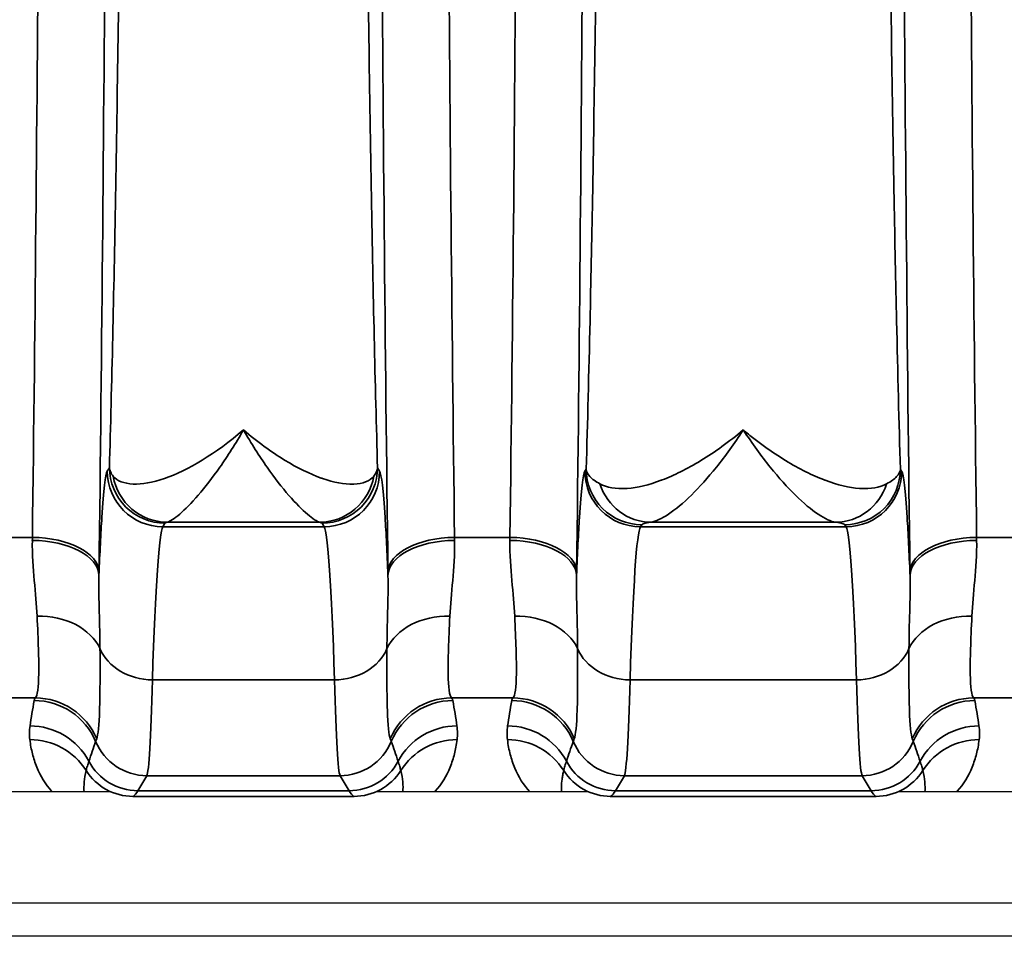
# Model space of a CAD drawing. Header units: millimetres. Extents: x 399 to 6233, y -1870 to 1602.
# Tile 253 of 256: x 3751 to 3760, y 463 to 471. Entities that reach past the tile are written whole.
import ezdxf

# ---------------------------------------------------------------- set-up
doc = ezdxf.new("R2010")
doc.units = ezdxf.units.MM
doc.layers.add('S40', color=7, linetype='Continuous')
doc.layers.add('可見 (ISO)', color=7, linetype='Continuous', lineweight=25)
doc.layers.add('窄部可見 (ISO)', color=7, linetype='Continuous', lineweight=35)

# ---------------------------------------------------------------- blocks, each defined once
blk = doc.blocks.new('S40-下視-02')
at = {"layer": '可見 (ISO)'}
for p, q in [((-5.5903, -14.75), (-5.5902, -14.75)), ((-3.9098, -14.75), (-3.9097, -14.75)), ((-1.2903, -14.75), (-1.2902, -14.75)), ((0.7902, -14.75), (0.7903, -14.75)), ((-5.9502, -15.2), (-7.6296, -15.2)), ((-1.6502, -15.2), (-3.5498, -15.2)), ((3.0498, -15.2), (1.1502, -15.2)), ((-52.25, -16.2), (52.25, -16.2)), ((56.5, -16.5), (-56.5, -16.5))]:
    blk.add_line(p, q, dxfattribs=at)
at = {"layer": '窄部可見 (ISO)'}
for p, q in [((-5.9758, -12.3139), (-5.9571, -12.2828)), ((-3.5429, -12.2828), (-3.5242, -12.3139)), ((-1.6758, -12.3139), (-1.6646, -12.2953)), ((1.1646, -12.2953), (1.1646, -12.2953)), ((1.1646, -12.2953), (1.1758, -12.3139)), ((-5.4572, -12.7825), (-5.4759, -12.8136)), ((-5.4759, -12.8136), (-4.0241, -12.8136)), ((-4.064, -12.7734), (-5.436, -12.7734)), ((-4.0241, -12.8136), (-4.0428, -12.7825)), ((-1.1648, -12.7951), (-1.1759, -12.8136)), ((-1.1759, -12.8136), (0.6759, -12.8136)), ((0.5819, -12.7734), (-1.0819, -12.7734)), ((0.6759, -12.8136), (0.6648, -12.7951)), ((-6.8521, -12.9094), (-6.6505, -12.9094)), ((-2.8495, -12.9094), (-2.3505, -12.9094)), ((1.8505, -12.9094), (2.3495, -12.9094)), ((-3.9302, -14.1924), (-5.5698, -14.1924)), ((0.7698, -14.1924), (-1.2698, -14.1924)), ((-6.6233, -14.3551), (-6.9124, -14.3551)), ((-2.3233, -14.3551), (-2.8767, -14.3551)), ((2.3767, -14.3551), (1.8233, -14.3551)), ((-5.6195, -15.0542), (-5.7007, -15.1896)), ((-3.8805, -15.0542), (-5.6195, -15.0542)), ((-3.7993, -15.1896), (-3.8805, -15.0542)), ((-1.3195, -15.0542), (-1.4007, -15.1896)), ((0.8195, -15.0542), (-1.3195, -15.0542)), ((0.9007, -15.1896), (0.8195, -15.0542)), ((-5.7443, -15.2408), (-5.7475, -15.2429)), ((-3.7557, -15.2408), (-5.7443, -15.2408)), ((-5.7007, -15.1896), (-3.7993, -15.1896)), ((-3.7525, -15.2429), (-3.7557, -15.2408)), ((-1.4443, -15.2408), (-1.4475, -15.2429)), ((0.9443, -15.2408), (-1.4443, -15.2408)), ((-1.4007, -15.1896), (0.9007, -15.1896)), ((0.9475, -15.2429), (0.9443, -15.2408))]:
    blk.add_line(p, q, dxfattribs=at)
for centre, major_axis, ratio, start_param, end_param in [((-2.3903, 0), (0, 25), 0.02145, 1.570796, 2.113408), ((-5.4759, -12.3139), (-0.4288, 0.2572), 0.999172, 0.54067, 2.110736), ((-4.0241, -12.3139), (0.4288, 0.2572), 0.999172, 4.17245, 5.742515), ((-1.1759, -12.3139), (0.4288, -0.2572), 0.999172, 3.682263, 5.252328), ((0.6759, -12.3139), (0.4288, 0.2572), 0.999172, 4.17245, 5.742515), ((-5.436, -12.2737), (0.117, -0.4861), 0.989056, 4.648351, 6.04438), ((-4.064, -12.2737), (-0.117, -0.4861), 0.989056, 0.238805, 1.634834), ((-1.0819, -12.2737), (0.066, -0.4956), 0.966733, 4.897948, 6.146318), ((0.5819, -12.2737), (-0.066, -0.4956), 0.966733, 0.136867, 1.385237), ((-5.4697, -20.8121), (0, 8.0033), 0.022251, 0.034889, 0.596848), ((-4.0303, -20.8121), (0, 8.0033), 0.022251, 5.686337, 6.248296), ((-1.1697, -20.8121), (0, 8.0033), 0.022251, 0.034889, 0.596848), ((0.6697, -20.8121), (0, 8.0033), 0.022251, 5.686337, 6.248296), ((-6.699, -11.7508), (-0.0075, -2.5085), 0.023353, 1.07871, 1.090792), ((-6.6509, -13.2513), (0.5999, -0.0078), 0.525274, 0.024614, 1.577589), ((-6.6505, -13.2192), (0.6, -0.0076), 0.516344, 0.024457, 1.577318), ((-2.8495, -13.2192), (-0.6, -0.0076), 0.516344, 4.705867, 6.258728), ((-2.8491, -13.2513), (-0.5999, -0.0078), 0.525274, 4.705596, 6.258572), ((-2.801, -11.7508), (-0.0075, 2.5085), 0.023353, 2.050802, 2.062884), ((-2.399, -11.7508), (-0.0075, -2.5085), 0.023353, 1.078712, 1.090793), ((-2.3509, -13.2513), (0.5999, -0.0078), 0.525274, 0.024614, 1.577589), ((-2.3505, -13.2192), (0.6, -0.0076), 0.516344, 0.024457, 1.577318), ((1.8505, -13.2192), (-0.6, -0.0076), 0.516344, 4.705867, 6.258728), ((1.8509, -13.2513), (-0.5999, -0.0078), 0.525274, 4.705596, 6.258572), ((1.899, -11.7508), (-0.0075, 2.5085), 0.023353, 2.050807, 2.062888), ((-6.0991, -11.8289), (-0.0075, -3.0102), 0.019461, 1.078669, 1.09077), ((-3.4009, -11.8289), (-0.0075, 3.0102), 0.019461, 2.050825, 2.062926), ((-1.7991, -11.8289), (-0.0075, -3.0102), 0.019461, 1.078669, 1.09077), ((1.2991, -11.829), (-0.0075, 3.0102), 0.01946, 2.05082, 2.062921), ((-6.608, -14.0689), (0.5996, 0.0231), 0.752166, 0.306707, 1.54183), ((-2.892, -14.0689), (-0.5996, 0.0231), 0.752166, 4.741355, 5.976479), ((-2.308, -14.0689), (0.5996, 0.0231), 0.752166, 0.306707, 1.54183), ((1.808, -14.0689), (-0.5996, 0.0231), 0.752166, 4.741355, 5.976479), ((-5.5698, -13.7789), (-0.4998, 0.0154), 0.826915, 0.361643, 1.596274), ((-3.9302, -13.7789), (0.4998, 0.0154), 0.826915, 4.686911, 5.921542), ((-1.2698, -13.7789), (-0.4998, 0.0154), 0.826915, 0.361643, 1.596274), ((0.7698, -13.7789), (0.4998, 0.0154), 0.826915, 4.686911, 5.921542), ((-5.6173, -10.9402), (-0.0054, -4.1169), 0.020515, 0.038068, 0.660085), ((-3.8827, -10.9402), (0.0054, -4.1169), 0.020515, 5.6231, 6.245118), ((-1.3173, -10.9402), (-0.0054, -4.1169), 0.020515, 0.038068, 0.660085), ((0.8173, -10.9402), (0.0054, -4.1169), 0.020515, 5.6231, 6.245118), ((5.0441, -14.3858), (-11.6791, 0), 0.058758, 6.23842, 6.27237), ((-6.6233, -14.954), (-0.4766, 0.3645), 0.997266, 4.194851, 5.363923), ((-2.8767, -14.954), (0.4766, 0.3645), 0.997266, 0.919263, 2.088334), ((-14.5438, -14.3858), (11.6789, 0), 0.058758, 0.010815, 0.044766), ((9.3441, -14.3858), (-11.6791, 0), 0.058758, 6.23842, 6.27237), ((-2.3233, -14.954), (0.4766, -0.3645), 0.997266, 1.053258, 2.22233), ((1.8233, -14.954), (-0.4766, -0.3645), 0.997266, 4.060855, 5.229927), ((-9.8438, -14.3858), (11.6789, 0), 0.058758, 0.010815, 0.044766), ((-5.8933, -13.8674), (0.5835, 1.8978), 0.300773, 1.934402, 2.061197), ((-6.6343, -14.9773), (-0.5898, 0.11), 0.998212, 3.721475, 4.896388), ((-2.8657, -14.9773), (0.5898, 0.11), 0.998212, 1.386797, 2.56171), ((-3.6067, -13.8674), (-0.5835, 1.8978), 0.300773, 4.221988, 4.348784), ((-1.5933, -13.8674), (0.5835, 1.8978), 0.300773, 1.934402, 2.061197), ((-2.3343, -14.9773), (0.5898, -0.11), 0.998212, 0.579882, 1.754795), ((1.8343, -14.9773), (-0.5898, -0.11), 0.998212, 4.52839, 5.703303), ((1.0933, -13.8674), (-0.5835, 1.8978), 0.300773, 4.221988, 4.348784), ((-6.6717, -15.2054), (-0.5942, 0.0832), 0.998238, 3.769539, 4.851199), ((-2.8283, -15.2054), (0.5942, 0.0832), 0.998238, 1.431986, 2.513646), ((-2.3717, -15.2054), (0.5942, -0.0832), 0.998238, 0.627947, 1.709607), ((1.8717, -15.2054), (-0.5942, -0.0832), 0.998238, 4.573579, 5.655239), ((-6.6737, -15.3286), (-0.5953, -0.0753), 0.998245, 3.58034, 4.5867), ((3121.7799, -17.9473), (-3128.2819, 0.8538), 0.045755, 6.266788, 6.268029), ((-3.0696, -6.9294), (-3.0142, -7.8269), 0.001618, 6.189135, 6.234176), ((-5.6195, -14.5545), (-0.4288, 0.2572), 0.999172, 0.935442, 2.110736), ((-3.8805, -14.5545), (0.4288, 0.2572), 0.999172, 4.17245, 5.347743), ((-6.4304, -6.9294), (3.0142, -7.8269), 0.001618, 0.049009, 0.09405), ((-3131.2799, -17.9473), (3128.2819, 0.8538), 0.045755, 0.015157, 0.016397), ((-2.8263, -15.3286), (0.5953, -0.0753), 0.998245, 1.696485, 2.702846), ((-2.3737, -15.3286), (0.5953, 0.0753), 0.998245, 0.438747, 1.445107), ((3126.0799, -17.9473), (-3128.2819, 0.8538), 0.045755, 6.266788, 6.268029), ((1.2304, -6.9294), (-3.0142, -7.8269), 0.001618, 6.189135, 6.234176), ((-1.3195, -14.5545), (0.4288, -0.2572), 0.999172, 4.077035, 5.252328), ((0.8195, -14.5545), (0.4288, 0.2572), 0.999172, 4.17245, 5.347743), ((-1.7304, -6.9294), (3.0142, -7.8269), 0.001618, 0.049009, 0.09405), ((-3126.5799, -17.9473), (3128.2819, 0.8538), 0.045755, 0.015157, 0.016397), ((1.8737, -15.3286), (-0.5953, 0.0753), 0.998245, 4.838078, 5.844438), ((-5.7007, -14.6899), (-0.4288, 0.2572), 0.999172, 1.028727, 2.110736), ((-3.7993, -14.6899), (0.4288, 0.2572), 0.999172, 4.17245, 5.254458), ((-1.4007, -14.6899), (0.4288, -0.2572), 0.999172, 4.17032, 5.252328), ((0.9007, -14.6899), (0.4288, 0.2572), 0.999172, 4.17245, 5.254458), ((-5.4693, -14.5575), (-0.6415, -0.8024), 0.399262, 5.585689, 5.888953), ((-5.7443, -14.7408), (-0.2773, 0.416), 0.999683, 1.546818, 2.553481), ((-3.7557, -14.7408), (0.2773, 0.416), 0.999683, 3.729704, 4.736367), ((-4.0307, -14.5575), (0.6415, -0.8024), 0.399262, 0.394232, 0.697496), ((-1.4443, -14.7408), (0.2773, -0.416), 0.999683, 4.688411, 5.695074), ((0.9443, -14.7408), (0.2773, 0.416), 0.999683, 3.729704, 4.736367), ((0.6693, -14.5575), (0.6415, -0.8024), 0.399262, 0.394232, 0.697496), ((-5.7734, 84.7929), (0, -100.0434), 0.020838, 0.01396, 0.034899), ((-3.7266, 84.7929), (0, -100.0434), 0.020838, 6.248286, 6.269226), ((-1.4734, 84.7929), (0, -100.0434), 0.020838, 0.01396, 0.034899), ((0.9734, 84.7929), (0, -100.0434), 0.020838, 6.248286, 6.269226)]:
    blk.add_ellipse(centre, major_axis=major_axis, ratio=ratio, start_param=start_param, end_param=end_param, dxfattribs=at)
for points, knots in [([(-6.0506, 13.2192), (-6.0256, 11.2365), (-6.0062, 9.091), (-5.9932, 6.8605), (-5.9802, 4.6301), (-5.9736, 2.3151), (-5.9736, 0), (-5.9736, -2.3151), (-5.9802, -4.6301), (-5.9932, -6.8605), (-6.0062, -9.091), (-6.0256, -11.2365), (-6.0506, -13.2192)], [2.598981, 2.598981, 2.598981, 2.598981, 2.870287, 2.870287, 2.870287, 3.141593, 3.141593, 3.141593, 3.412899, 3.412899, 3.412899, 3.684204, 3.684204, 3.684204, 3.684204]), ([(-1.7506, 13.2192), (-1.7256, 11.2365), (-1.7062, 9.091), (-1.6932, 6.8605), (-1.6802, 4.6301), (-1.6736, 2.3151), (-1.6736, 0), (-1.6736, -2.3151), (-1.6802, -4.6301), (-1.6932, -6.8605), (-1.7062, -9.091), (-1.7256, -11.2365), (-1.7506, -13.2192)], [2.598981, 2.598981, 2.598981, 2.598981, 2.870287, 2.870287, 2.870287, 3.141593, 3.141593, 3.141593, 3.412899, 3.412899, 3.412899, 3.684204, 3.684204, 3.684204, 3.684204]), ([(1.2506, -13.2192), (1.2256, -11.2365), (1.2062, -9.091), (1.1932, -6.8605), (1.1802, -4.6301), (1.1736, -2.3151), (1.1736, 0), (1.1736, 2.3151), (1.1802, 4.6301), (1.1932, 6.8605), (1.2062, 9.091), (1.2256, 11.2365), (1.2506, 13.2192)], [2.598981, 2.598981, 2.598981, 2.598981, 2.870287, 2.870287, 2.870287, 3.141593, 3.141593, 3.141593, 3.412899, 3.412899, 3.412899, 3.684204, 3.684204, 3.684204, 3.684204]), ([(-6.6505, -12.9094), (-6.6255, -10.9731), (-6.6061, -8.8779), (-6.5801, -4.5216), (-6.5735, -2.2609), (-6.5735, 2.2609), (-6.5801, 4.5216), (-6.6061, 8.8779), (-6.6255, 10.9731), (-6.6505, 12.9094)], [2.598981, 2.598981, 2.598981, 2.598981, 2.870287, 2.870287, 3.141593, 3.141593, 3.412899, 3.412899, 3.684204, 3.684204, 3.684204, 3.684204]), ([(-2.3505, -12.9094), (-2.3255, -10.9731), (-2.3061, -8.8779), (-2.2801, -4.5216), (-2.2735, -2.2609), (-2.2735, 2.2609), (-2.2801, 4.5216), (-2.3061, 8.8779), (-2.3255, 10.9731), (-2.3505, 12.9094)], [2.598981, 2.598981, 2.598981, 2.598981, 2.870287, 2.870287, 3.141593, 3.141593, 3.412899, 3.412899, 3.684204, 3.684204, 3.684204, 3.684204]), ([(1.8505, 12.9094), (1.8255, 10.9731), (1.8061, 8.8779), (1.7801, 4.5216), (1.7735, 2.2609), (1.7735, -2.2609), (1.7801, -4.5216), (1.8061, -8.8779), (1.8255, -10.9731), (1.8505, -12.9094)], [2.598981, 2.598981, 2.598981, 2.598981, 2.870287, 2.870287, 3.141593, 3.141593, 3.412899, 3.412899, 3.684204, 3.684204, 3.684204, 3.684204]), ([(-5.9571, -12.2828), (-5.9465, -11.9144), (-5.9363, -11.5149), (-5.927, -11.1051), (-5.9181, -10.7092), (-5.9095, -10.2839), (-5.9016, -9.8393), (-5.8935, -9.387), (-5.8859, -8.9122), (-5.879, -8.4149), (-5.872, -7.9176), (-5.8656, -7.3926), (-5.86, -6.8643), (-5.8572, -6.6024), (-5.8545, -6.3371), (-5.8521, -6.0685), (-5.8496, -5.7953), (-5.8472, -5.5185), (-5.8451, -5.2383), (-5.8408, -4.6826), (-5.8372, -4.1121), (-5.8342, -3.5302), (-5.8284, -2.3662), (-5.8255, -1.1889), (-5.8255, 0), (-5.8255, 1.1889), (-5.8284, 2.3656), (-5.8342, 3.5302), (-5.8386, 4.4062), (-5.8446, 5.2531), (-5.8521, 6.0685), (-5.8545, 6.337), (-5.8572, 6.6023), (-5.86, 6.8642), (-5.8656, 7.3927), (-5.872, 7.9176), (-5.879, 8.4149), (-5.8859, 8.9122), (-5.8935, 9.387), (-5.9016, 9.8393), (-5.9095, 10.2838), (-5.9181, 10.7092), (-5.927, 11.1052), (-5.9363, 11.5149), (-5.9465, 11.9144), (-5.9571, 12.2829)], [0.0294093, 0.0294093, 0.0294093, 0.0294093, 0.089244, 0.089244, 0.089244, 0.1470574, 0.1470574, 0.1470574, 0.2058814, 0.2058814, 0.2058814, 0.2647055, 0.2647055, 0.2647055, 0.2938656, 0.2938656, 0.2938656, 0.3235296, 0.3235296, 0.3235296, 0.3823536, 0.3823536, 0.3823536, 0.5, 0.5, 0.5, 0.6176498, 0.6176498, 0.6176498, 0.7061501, 0.7061501, 0.7061501, 0.735298, 0.735298, 0.735298, 0.794122, 0.794122, 0.794122, 0.8529461, 0.8529461, 0.8529461, 0.9107639, 0.9107639, 0.9107639, 0.9705942, 0.9705942, 0.9705942, 0.9705942]), ([(-3.5429, 12.2828), (-3.5535, 11.9144), (-3.5637, 11.5149), (-3.573, 11.1051), (-3.5819, 10.7092), (-3.5905, 10.2839), (-3.5984, 9.8393), (-3.6065, 9.387), (-3.6141, 8.9122), (-3.621, 8.4149), (-3.628, 7.9176), (-3.6344, 7.3926), (-3.64, 6.8643), (-3.6428, 6.6024), (-3.6455, 6.3371), (-3.6479, 6.0685), (-3.6504, 5.7953), (-3.6528, 5.5185), (-3.6549, 5.2383), (-3.6592, 4.6826), (-3.6628, 4.1121), (-3.6658, 3.5302), (-3.6716, 2.3662), (-3.6745, 1.1889), (-3.6745, 0), (-3.6745, -1.1889), (-3.6716, -2.3656), (-3.6658, -3.5302), (-3.6614, -4.4062), (-3.6554, -5.2531), (-3.6479, -6.0685), (-3.6455, -6.337), (-3.6428, -6.6023), (-3.64, -6.8642), (-3.6344, -7.3927), (-3.628, -7.9176), (-3.621, -8.4149), (-3.6141, -8.9122), (-3.6065, -9.387), (-3.5984, -9.8393), (-3.5905, -10.2838), (-3.5819, -10.7092), (-3.573, -11.1052), (-3.5637, -11.5149), (-3.5535, -11.9144), (-3.5429, -12.2829)], [0.0294093, 0.0294093, 0.0294093, 0.0294093, 0.089244, 0.089244, 0.089244, 0.1470574, 0.1470574, 0.1470574, 0.2058814, 0.2058814, 0.2058814, 0.2647055, 0.2647055, 0.2647055, 0.2938656, 0.2938656, 0.2938656, 0.3235296, 0.3235296, 0.3235296, 0.3823536, 0.3823536, 0.3823536, 0.5, 0.5, 0.5, 0.6176498, 0.6176498, 0.6176498, 0.7061501, 0.7061501, 0.7061501, 0.735298, 0.735298, 0.735298, 0.794122, 0.794122, 0.794122, 0.8529461, 0.8529461, 0.8529461, 0.9107639, 0.9107639, 0.9107639, 0.9705942, 0.9705942, 0.9705942, 0.9705942]), ([(-1.6646, -12.2953), (-1.6523, -11.8832), (-1.6405, -11.4265), (-1.6299, -10.9608), (-1.6222, -10.6163), (-1.6147, -10.2488), (-1.6076, -9.8647), (-1.5993, -9.4131), (-1.5915, -8.9382), (-1.5844, -8.4402), (-1.5773, -7.9421), (-1.5707, -7.4154), (-1.5649, -6.8868), (-1.5617, -6.5922), (-1.5587, -6.2932), (-1.5559, -5.9899), (-1.5487, -5.2045), (-1.5429, -4.3887), (-1.5386, -3.5457), (-1.5327, -2.3772), (-1.5297, -1.1946), (-1.5297, 0), (-1.5297, 1.1947), (-1.5327, 2.3765), (-1.5386, 3.5457), (-1.5429, 4.3891), (-1.5487, 5.2046), (-1.5559, 5.9899), (-1.5587, 6.2931), (-1.5617, 6.5921), (-1.5649, 6.8867), (-1.5707, 7.4155), (-1.5773, 7.9422), (-1.5844, 8.4402), (-1.5915, 8.9382), (-1.5993, 9.413), (-1.6076, 9.8646), (-1.6147, 10.2487), (-1.6221, 10.6163), (-1.6299, 10.9609), (-1.6405, 11.4265), (-1.6523, 11.8832), (-1.6646, 12.2953)], [0.0300641, 0.0300641, 0.0300641, 0.0300641, 0.0975901, 0.0975901, 0.0975901, 0.1475485, 0.1475485, 0.1475485, 0.2062907, 0.2062907, 0.2062907, 0.265033, 0.265033, 0.265033, 0.2977638, 0.2977638, 0.2977638, 0.3825174, 0.3825174, 0.3825174, 0.5, 0.5, 0.5, 0.6174862, 0.6174862, 0.6174862, 0.7022467, 0.7022467, 0.7022467, 0.7349706, 0.7349706, 0.7349706, 0.7937128, 0.7937128, 0.7937128, 0.852455, 0.852455, 0.852455, 0.9024183, 0.9024183, 0.9024183, 0.9699394, 0.9699394, 0.9699394, 0.9699394]), ([(1.1646, 12.2953), (1.1523, 11.8832), (1.1405, 11.4265), (1.1299, 10.9608), (1.1222, 10.6163), (1.1147, 10.2488), (1.1076, 9.8647), (1.0993, 9.4131), (1.0915, 8.9382), (1.0844, 8.4402), (1.0773, 7.9421), (1.0707, 7.4154), (1.0649, 6.8868), (1.0617, 6.5922), (1.0587, 6.2932), (1.0559, 5.9899), (1.0487, 5.2045), (1.0429, 4.3887), (1.0386, 3.5457), (1.0327, 2.3772), (1.0297, 1.1946), (1.0297, 0), (1.0297, -1.1947), (1.0327, -2.3765), (1.0386, -3.5457), (1.0429, -4.3891), (1.0487, -5.2046), (1.0559, -5.9899), (1.0587, -6.2931), (1.0617, -6.5921), (1.0649, -6.8867), (1.0707, -7.4155), (1.0773, -7.9422), (1.0844, -8.4402), (1.0915, -8.9382), (1.0993, -9.413), (1.1076, -9.8646), (1.1147, -10.2487), (1.1221, -10.6163), (1.1299, -10.9609), (1.1405, -11.4265), (1.1523, -11.8832), (1.1646, -12.2953)], [0.0300641, 0.0300641, 0.0300641, 0.0300641, 0.0975901, 0.0975901, 0.0975901, 0.1475485, 0.1475485, 0.1475485, 0.2062907, 0.2062907, 0.2062907, 0.265033, 0.265033, 0.265033, 0.2977638, 0.2977638, 0.2977638, 0.3825174, 0.3825174, 0.3825174, 0.5, 0.5, 0.5, 0.6174862, 0.6174862, 0.6174862, 0.7022467, 0.7022467, 0.7022467, 0.7349706, 0.7349706, 0.7349706, 0.7937128, 0.7937128, 0.7937128, 0.852455, 0.852455, 0.852455, 0.9024183, 0.9024183, 0.9024183, 0.9699394, 0.9699394, 0.9699394, 0.9699394]), ([(-3.4494, -13.2192), (-3.4744, -11.2365), (-3.4938, -9.091), (-3.5068, -6.8605), (-3.5198, -4.6301), (-3.5264, -2.3152), (-3.5264, 0)], [5.7405735, 5.7405735, 5.7405735, 5.7405735, 6.0118794, 6.0118794, 6.0118794, 6.2831853, 6.2831853, 6.2831853, 6.2831853]), ([(-5.9233, -12.3581), (-5.8502, -12.4468), (-5.6728, -12.4519), (-5.4621, -12.3793), (-5.2515, -12.3068), (-5.0001, -12.1568), (-4.75, -11.9425)], [0, 0, 0, 0, 0.00119489, 0.00119489, 0.00119489, 0.002389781, 0.002389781, 0.002389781, 0.002389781]), ([(-4.75, -11.9425), (-4.8213, -12.0662), (-4.8932, -12.1785), (-4.9622, -12.2771), (-5.0303, -12.3743), (-5.0956, -12.458), (-5.1564, -12.5285), (-5.2182, -12.6001), (-5.276, -12.6583), (-5.3243, -12.6997), (-5.3731, -12.7415), (-5.4125, -12.7666), (-5.436, -12.7734)], [-0.000011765, -0.000011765, -0.000011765, -0.000011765, 0.000565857, 0.000565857, 0.000565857, 0.001135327, 0.001135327, 0.001135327, 0.001714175, 0.001714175, 0.001714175, 0.002298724, 0.002298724, 0.002298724, 0.002298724]), ([(-4.064, -12.7734), (-4.0872, -12.7667), (-4.126, -12.7421), (-4.174, -12.7012), (-4.2219, -12.6602), (-4.2795, -12.6025), (-4.341, -12.5315), (-4.4026, -12.4604), (-4.4687, -12.3757), (-4.5378, -12.2771), (-4.6069, -12.1785), (-4.6793, -12.0651), (-4.75, -11.9425)], [0, 0, 0, 0, 0.000572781, 0.000572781, 0.000572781, 0.001145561, 0.001145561, 0.001145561, 0.001718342, 0.001718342, 0.001718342, 0.002291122, 0.002291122, 0.002291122, 0.002291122]), ([(-4.75, -11.9425), (-4.6874, -11.9961), (-4.6248, -12.0458), (-4.5629, -12.0911), (-4.5009, -12.1365), (-4.4396, -12.1776), (-4.3796, -12.2141), (-4.2635, -12.2849), (-4.1527, -12.3387), (-4.0493, -12.3754), (-4.0458, -12.3766), (-4.0423, -12.3778), (-4.0389, -12.379), (-3.936, -12.4145), (-3.8417, -12.4319), (-3.7639, -12.43), (-3.7611, -12.4299), (-3.7584, -12.4298), (-3.7557, -12.4297), (-3.6763, -12.4264), (-3.6133, -12.4026), (-3.5767, -12.3581)], [-0.000011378, -0.000011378, -0.000011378, -0.000011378, 0.000287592, 0.000287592, 0.000287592, 0.000586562, 0.000586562, 0.000586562, 0.001165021, 0.001165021, 0.001165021, 0.001184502, 0.001184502, 0.001184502, 0.001762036, 0.001762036, 0.001762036, 0.001782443, 0.001782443, 0.001782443, 0.002380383, 0.002380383, 0.002380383, 0.002380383]), ([(-1.5406, -12.4279), (-1.4776, -12.4616), (-1.3968, -12.4745), (-1.3034, -12.4689), (-1.3009, -12.4687), (-1.2983, -12.4685), (-1.2957, -12.4683), (-1.2042, -12.4618), (-1.0995, -12.4369), (-0.9893, -12.3958), (-0.9858, -12.3945), (-0.9824, -12.3932), (-0.979, -12.3919), (-0.9256, -12.3715), (-0.8707, -12.3474), (-0.8146, -12.3196), (-0.7548, -12.29), (-0.6936, -12.2562), (-0.6312, -12.218), (-0.5687, -12.1799), (-0.5056, -12.1378), (-0.4418, -12.0917), (-0.3781, -12.0457), (-0.313, -11.995), (-0.25, -11.9425)], [0, 0, 0, 0, 0.000592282, 0.000592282, 0.000592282, 0.000608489, 0.000608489, 0.000608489, 0.001184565, 0.001184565, 0.001184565, 0.00120247, 0.00120247, 0.00120247, 0.001480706, 0.001480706, 0.001480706, 0.001776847, 0.001776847, 0.001776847, 0.002072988, 0.002072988, 0.002072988, 0.002369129, 0.002369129, 0.002369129, 0.002369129]), ([(-0.25, -11.9425), (-0.3314, -12.0663), (-0.4131, -12.1786), (-0.4919, -12.2767), (-0.5697, -12.3736), (-0.6452, -12.4573), (-0.7173, -12.5281), (-0.7905, -12.5999), (-0.8605, -12.6582), (-0.9222, -12.6996), (-0.9846, -12.7413), (-1.0393, -12.7666), (-1.0819, -12.7734)], [-0.000011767, -0.000011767, -0.000011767, -0.000011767, 0.000578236, 0.000578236, 0.000578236, 0.001160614, 0.001160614, 0.001160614, 0.001751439, 0.001751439, 0.001751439, 0.002348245, 0.002348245, 0.002348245, 0.002348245]), ([(0.5819, -12.7734), (0.5398, -12.7667), (0.4858, -12.7419), (0.4244, -12.701), (0.3629, -12.66), (0.2931, -12.6022), (0.2201, -12.5308), (0.1472, -12.4595), (0.0707, -12.3748), (-0.0081, -12.2767), (-0.087, -12.1785), (-0.1694, -12.0651), (-0.25, -11.9425)], [0, 0, 0, 0, 0.000584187, 0.000584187, 0.000584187, 0.001168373, 0.001168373, 0.001168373, 0.00175256, 0.00175256, 0.00175256, 0.002336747, 0.002336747, 0.002336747, 0.002336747]), ([(-0.25, -11.9425), (-0.2179, -11.9692), (-0.1859, -11.995), (-0.1539, -12.0199), (-0.1219, -12.0448), (-0.09, -12.0688), (-0.0582, -12.0917), (0.0054, -12.1376), (0.0684, -12.1796), (0.1302, -12.2174), (0.1921, -12.2552), (0.253, -12.289), (0.3128, -12.3187), (0.3693, -12.3468), (0.4248, -12.3712), (0.479, -12.3919), (0.4821, -12.3931), (0.4853, -12.3943), (0.4884, -12.3954), (0.5997, -12.4371), (0.7042, -12.4618), (0.7957, -12.4683), (0.7983, -12.4685), (0.8008, -12.4687), (0.8034, -12.4688), (0.8968, -12.4745), (0.9776, -12.4616), (1.0406, -12.4279)], [-0.000011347, -0.000011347, -0.000011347, -0.000011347, 0.000139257, 0.000139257, 0.000139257, 0.000289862, 0.000289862, 0.000289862, 0.000591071, 0.000591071, 0.000591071, 0.00089228, 0.00089228, 0.00089228, 0.001176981, 0.001176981, 0.001176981, 0.001193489, 0.001193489, 0.001193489, 0.001779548, 0.001779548, 0.001779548, 0.001795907, 0.001795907, 0.001795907, 0.002398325, 0.002398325, 0.002398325, 0.002398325]), ([(-6.0511, -13.2514), (-6.0427, -13.0461), (-6.0339, -12.8705), (-6.0249, -12.7295), (-6.009, -12.4815), (-5.9923, -12.3415), (-5.9758, -12.3139)], [4.2369849, 4.2369849, 4.2369849, 4.2369849, 4.3966729, 4.3966729, 4.3966729, 4.6774824, 4.6774824, 4.6774824, 4.6774824]), ([(-5.4572, -12.7825), (-5.588, -12.7824), (-5.7181, -12.7285), (-5.8106, -12.636), (-5.9031, -12.5435), (-5.957, -12.4136), (-5.9571, -12.2828)], [0, 0, 0, 0, 0.5, 0.5, 0.5, 1, 1, 1, 1]), ([(-5.9571, -12.2828), (-5.957, -12.2829), (-5.9568, -12.2857), (-5.9566, -12.2871), (-5.9564, -12.2887), (-5.9562, -12.2903), (-5.9559, -12.2919), (-5.9554, -12.295), (-5.9547, -12.2982), (-5.9539, -12.3013), (-5.9522, -12.3077), (-5.95, -12.314), (-5.9472, -12.3203), (-5.9415, -12.333), (-5.9336, -12.3456), (-5.9233, -12.3581)], [-0.00000006, -0.00000006, -0.00000006, -0.00000006, 0.0000185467, 0.0000185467, 0.0000185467, 0.0000394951, 0.0000394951, 0.0000394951, 0.0000814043, 0.0000814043, 0.0000814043, 0.0001653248, 0.0001653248, 0.0001653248, 0.0003340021, 0.0003340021, 0.0003340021, 0.0003340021]), ([(-4.0428, -12.7825), (-3.912, -12.7824), (-3.782, -12.7285), (-3.6894, -12.636), (-3.5969, -12.5435), (-3.543, -12.4136), (-3.5429, -12.2829)], [0, 0, 0, 0, 0.5, 0.5, 0.5, 1, 1, 1, 1]), ([(-3.5242, -12.3139), (-3.5077, -12.3415), (-3.491, -12.4815), (-3.4751, -12.7295), (-3.4661, -12.8705), (-3.4573, -13.0461), (-3.4489, -13.2514)], [4.7472956, 4.7472956, 4.7472956, 4.7472956, 5.0281051, 5.0281051, 5.0281051, 5.1877931, 5.1877931, 5.1877931, 5.1877931]), ([(-1.7511, -13.2514), (-1.7427, -13.0461), (-1.7339, -12.8705), (-1.7249, -12.7295), (-1.709, -12.4815), (-1.6923, -12.3415), (-1.6758, -12.3139)], [4.2369849, 4.2369849, 4.2369849, 4.2369849, 4.3966729, 4.3966729, 4.3966729, 4.6774824, 4.6774824, 4.6774824, 4.6774824]), ([(-1.6646, -12.2953), (-1.6645, -12.4262), (-1.6106, -12.5561), (-1.5181, -12.6486), (-1.4256, -12.7411), (-1.2956, -12.795), (-1.1648, -12.7951)], [0, 0, 0, 0, 0.5, 0.5, 0.5, 1, 1, 1, 1]), ([(-1.6646, -12.2953), (-1.662, -12.3179), (-1.6507, -12.3405), (-1.6099, -12.3847), (-1.5805, -12.4065), (-1.5406, -12.4279)], [-0.000000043, -0.000000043, -0.000000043, -0.000000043, 0.0003786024, 0.0003786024, 0.0007572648, 0.0007572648, 0.0007572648, 0.0007572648]), ([(0.6648, -12.7951), (0.7956, -12.795), (0.9256, -12.7411), (1.0181, -12.6486), (1.1106, -12.5561), (1.1645, -12.4262), (1.1646, -12.2953)], [0, 0, 0, 0, 0.5, 0.5, 0.5, 1, 1, 1, 1]), ([(1.0406, -12.4279), (1.0805, -12.4065), (1.1099, -12.3847), (1.1507, -12.3405), (1.162, -12.3179), (1.1646, -12.2953)], [0, 0, 0, 0, 0.0003786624, 0.0003786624, 0.0007573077, 0.0007573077, 0.0007573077, 0.0007573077]), ([(1.1758, -12.3139), (1.1923, -12.3415), (1.209, -12.4815), (1.2249, -12.7295), (1.2339, -12.8705), (1.2427, -13.0461), (1.2511, -13.2514)], [4.7472956, 4.7472956, 4.7472956, 4.7472956, 5.0281051, 5.0281051, 5.0281051, 5.1877931, 5.1877931, 5.1877931, 5.1877931]), ([(-6.608, -13.6175), (-6.6126, -13.5183), (-6.6235, -13.412), (-6.6335, -13.2986), (-6.6436, -13.1851), (-6.6529, -13.0646), (-6.6509, -12.9362)], [0, 0, 0, 0, 0.000446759, 0.000446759, 0.000446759, 0.000893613, 0.000893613, 0.000893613, 0.000893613]), ([(-2.8491, -12.9362), (-2.8471, -13.0646), (-2.8564, -13.1851), (-2.8665, -13.2986), (-2.8765, -13.412), (-2.8874, -13.5183), (-2.892, -13.6175)], [0, 0, 0, 0, 0.000446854, 0.000446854, 0.000446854, 0.000893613, 0.000893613, 0.000893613, 0.000893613]), ([(-2.308, -13.6175), (-2.3126, -13.5183), (-2.3235, -13.412), (-2.3335, -13.2986), (-2.3436, -13.1851), (-2.3529, -13.0646), (-2.3509, -12.9362)], [0, 0, 0, 0, 0.000446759, 0.000446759, 0.000446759, 0.000893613, 0.000893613, 0.000893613, 0.000893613]), ([(1.8509, -12.9362), (1.8529, -13.0646), (1.8436, -13.1851), (1.8335, -13.2986), (1.8235, -13.412), (1.8126, -13.5183), (1.808, -13.6175)], [0, 0, 0, 0, 0.000446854, 0.000446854, 0.000446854, 0.000893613, 0.000893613, 0.000893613, 0.000893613]), ([(-6.0511, -13.2515), (-6.0536, -13.3644), (-6.0509, -13.473), (-6.0481, -13.5789), (-6.0451, -13.6922), (-6.042, -13.8024), (-6.0417, -13.9107)], [0.000000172, 0.000000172, 0.000000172, 0.000000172, 0.000500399, 0.000500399, 0.000500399, 0.001035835, 0.001035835, 0.001035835, 0.001035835]), ([(-3.4583, -13.9107), (-3.458, -13.8024), (-3.4549, -13.6922), (-3.4519, -13.5789), (-3.4491, -13.473), (-3.4464, -13.3644), (-3.4489, -13.2515)], [0, 0, 0, 0, 0.000535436, 0.000535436, 0.000535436, 0.001035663, 0.001035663, 0.001035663, 0.001035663]), ([(-1.7511, -13.2515), (-1.7536, -13.3644), (-1.7509, -13.473), (-1.7481, -13.5789), (-1.7451, -13.6922), (-1.742, -13.8024), (-1.7417, -13.9107)], [0.000000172, 0.000000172, 0.000000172, 0.000000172, 0.000500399, 0.000500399, 0.000500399, 0.001035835, 0.001035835, 0.001035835, 0.001035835]), ([(1.2417, -13.9107), (1.242, -13.8024), (1.2451, -13.6922), (1.2481, -13.5789), (1.2509, -13.473), (1.2536, -13.3644), (1.2511, -13.2515)], [0, 0, 0, 0, 0.000535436, 0.000535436, 0.000535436, 0.001035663, 0.001035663, 0.001035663, 0.001035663]), ([(-6.6233, -14.3551), (-6.6054, -14.3355), (-6.595, -14.2618), (-6.5931, -14.1357), (-6.5913, -14.0095), (-6.5979, -13.8369), (-6.608, -13.6175)], [0, 0, 0, 0, 0.000987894, 0.000987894, 0.000987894, 0.001975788, 0.001975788, 0.001975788, 0.001975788]), ([(-2.892, -13.6175), (-2.9021, -13.8369), (-2.9088, -14.011), (-2.9069, -14.1369), (-2.905, -14.2627), (-2.8946, -14.3355), (-2.8767, -14.3551)], [0, 0, 0, 0, 0.000987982, 0.000987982, 0.000987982, 0.001975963, 0.001975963, 0.001975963, 0.001975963]), ([(-2.3233, -14.3551), (-2.3054, -14.3355), (-2.295, -14.2618), (-2.2931, -14.1357), (-2.2913, -14.0095), (-2.2979, -13.8369), (-2.308, -13.6175)], [0, 0, 0, 0, 0.000987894, 0.000987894, 0.000987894, 0.001975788, 0.001975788, 0.001975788, 0.001975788]), ([(1.808, -13.6175), (1.7979, -13.8369), (1.7912, -14.011), (1.7931, -14.1369), (1.795, -14.2627), (1.8054, -14.3355), (1.8233, -14.3551)], [0, 0, 0, 0, 0.000987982, 0.000987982, 0.000987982, 0.001975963, 0.001975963, 0.001975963, 0.001975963]), ([(-6.0417, -13.9107), (-6.0406, -14.1419), (-6.041, -14.3261), (-6.0456, -14.4637), (-6.0503, -14.6013), (-6.0592, -14.6877), (-6.0716, -14.7212)], [0, 0, 0, 0, 0.001125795, 0.001125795, 0.001125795, 0.00225159, 0.00225159, 0.00225159, 0.00225159]), ([(-3.4284, -14.7213), (-3.4406, -14.6878), (-3.4493, -14.602), (-3.4588, -14.3272), (-3.4594, -14.1418), (-3.4583, -13.9107)], [0, 0, 0, 0, 0.001138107, 0.001138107, 0.002276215, 0.002276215, 0.002276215, 0.002276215]), ([(-1.7417, -13.9107), (-1.7406, -14.1419), (-1.741, -14.3261), (-1.7456, -14.4637), (-1.7503, -14.6013), (-1.7592, -14.6877), (-1.7716, -14.7212)], [0, 0, 0, 0, 0.001125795, 0.001125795, 0.001125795, 0.00225159, 0.00225159, 0.00225159, 0.00225159]), ([(1.2716, -14.7213), (1.2594, -14.6878), (1.2507, -14.602), (1.2412, -14.3272), (1.2406, -14.1418), (1.2417, -13.9107)], [0, 0, 0, 0, 0.001138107, 0.001138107, 0.002276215, 0.002276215, 0.002276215, 0.002276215]), ([(-6.4714, -15.2), (-6.4733, -15.198), (-6.4752, -15.1959), (-6.477, -15.1939), (-6.5335, -15.1319), (-6.5781, -15.0579), (-6.6105, -14.9784), (-6.6263, -14.9395), (-6.6392, -14.8992), (-6.6496, -14.8584), (-6.6547, -14.8381), (-6.6592, -14.8176), (-6.6633, -14.7962), (-6.6673, -14.7748), (-6.6708, -14.7526), (-6.6737, -14.7297)], [3.6627085, 3.6627085, 3.6627085, 3.6627085, 3.6706773, 3.6706773, 3.6706773, 3.9118795, 3.9118795, 3.9118795, 4.0298953, 4.0298953, 4.0298953, 4.0886311, 4.0886311, 4.0886311, 4.1473165, 4.1473165, 4.1473165, 4.1473165]), ([(-2.8263, -14.7297), (-2.8292, -14.7526), (-2.8327, -14.7748), (-2.8367, -14.7962), (-2.8408, -14.8176), (-2.8453, -14.8381), (-2.8504, -14.8584), (-2.8608, -14.8992), (-2.8737, -14.9395), (-2.8895, -14.9784), (-2.9219, -15.0579), (-2.9665, -15.1319), (-3.023, -15.1939), (-3.0248, -15.1959), (-3.0267, -15.198), (-3.0286, -15.2)], [5.2774615, 5.2774615, 5.2774615, 5.2774615, 5.3361469, 5.3361469, 5.3361469, 5.3948827, 5.3948827, 5.3948827, 5.5128985, 5.5128985, 5.5128985, 5.7541006, 5.7541006, 5.7541006, 5.7620694, 5.7620694, 5.7620694, 5.7620694]), ([(-2.1712, -15.2), (-2.2289, -15.1383), (-2.2745, -15.0645), (-2.3075, -14.9854), (-2.3241, -14.9457), (-2.3376, -14.9046), (-2.3484, -14.863), (-2.3537, -14.8423), (-2.3585, -14.821), (-2.3628, -14.7988), (-2.367, -14.7765), (-2.3707, -14.7535), (-2.3737, -14.7297)], [0.519643, 0.519643, 0.519643, 0.519643, 0.7621142, 0.7621142, 0.7621142, 0.8839292, 0.8839292, 0.8839292, 0.9447637, 0.9447637, 0.9447637, 1.0057239, 1.0057239, 1.0057239, 1.0057239]), ([(1.8737, -14.7297), (1.8708, -14.7526), (1.8673, -14.7748), (1.8633, -14.7962), (1.8592, -14.8176), (1.8547, -14.8381), (1.8496, -14.8584), (1.8392, -14.8992), (1.8263, -14.9395), (1.8105, -14.9784), (1.7781, -15.0579), (1.7335, -15.1319), (1.677, -15.1939), (1.6752, -15.1959), (1.6733, -15.198), (1.6714, -15.2)], [2.1358688, 2.1358688, 2.1358688, 2.1358688, 2.1945542, 2.1945542, 2.1945542, 2.25329, 2.25329, 2.25329, 2.3713058, 2.3713058, 2.3713058, 2.612508, 2.612508, 2.612508, 2.6204768, 2.6204768, 2.6204768, 2.6204768]), ([(-6.142, -14.9242), (-6.1471, -14.9395), (-6.1517, -14.9538), (-6.1557, -14.9673), (-6.1601, -14.9819), (-6.1639, -14.9955), (-6.1668, -15.008)], [0, 0, 0, 0, 0.001000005, 0.001000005, 0.001000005, 0.002089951, 0.002089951, 0.002089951, 0.002089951]), ([(-3.3332, -15.008), (-3.3359, -14.9965), (-3.3393, -14.9842), (-3.3432, -14.9709), (-3.3475, -14.9564), (-3.3525, -14.9409), (-3.358, -14.9242)], [0, 0, 0, 0, 0.001000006, 0.001000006, 0.001000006, 0.00208995, 0.00208995, 0.00208995, 0.00208995]), ([(-1.842, -14.9242), (-1.8471, -14.9395), (-1.8517, -14.9538), (-1.8557, -14.9673), (-1.8601, -14.9819), (-1.8639, -14.9955), (-1.8668, -15.008)], [0, 0, 0, 0, 0.001000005, 0.001000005, 0.001000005, 0.002089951, 0.002089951, 0.002089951, 0.002089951]), ([(1.3668, -15.008), (1.3641, -14.9965), (1.3607, -14.9842), (1.3568, -14.9709), (1.3525, -14.9564), (1.3475, -14.9409), (1.342, -14.9242)], [0, 0, 0, 0, 0.001000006, 0.001000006, 0.001000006, 0.00208995, 0.00208995, 0.00208995, 0.00208995]), ([(-1.8668, -15.008), (-1.87, -15.0219), (-1.8729, -15.0353), (-1.8753, -15.0482), (-1.8778, -15.0611), (-1.8798, -15.0734), (-1.8815, -15.0854), (-1.885, -15.1094), (-1.8872, -15.133), (-1.8877, -15.156), (-1.888, -15.171), (-1.8877, -15.1857), (-1.8865, -15.2)], [5.2774615, 5.2774615, 5.2774615, 5.2774615, 5.3385335, 5.3385335, 5.3385335, 5.3993777, 5.3993777, 5.3993777, 5.5209782, 5.5209782, 5.5209782, 5.600299, 5.600299, 5.600299, 5.600299])]:
    blk.add_open_spline(points, degree=3, knots=knots, dxfattribs=at)
for points in [[(-3.5767, -12.3581), (-3.5563, -12.3333), (-3.5452, -12.3081), (-3.5429, -12.2829)], [(-5.436, -12.7734), (-5.4485, -12.7764), (-5.4554, -12.7795), (-5.4572, -12.7825)], [(-4.0428, -12.7825), (-4.0446, -12.7795), (-4.0515, -12.7764), (-4.064, -12.7734)], [(-1.0819, -12.7734), (-1.1352, -12.7805), (-1.1604, -12.7877), (-1.1648, -12.7951)], [(0.6648, -12.7951), (0.6604, -12.7877), (0.6352, -12.7805), (0.5819, -12.7734)], [(-6.6737, -14.7297), (-6.6789, -14.6886), (-6.6774, -14.6475), (-6.6717, -14.6064)], [(-2.8283, -14.6064), (-2.8226, -14.6475), (-2.8211, -14.6886), (-2.8263, -14.7297)], [(-2.3737, -14.7297), (-2.3789, -14.6886), (-2.3774, -14.6475), (-2.3717, -14.6064)], [(1.8717, -14.6064), (1.8774, -14.6475), (1.8789, -14.6886), (1.8737, -14.7297)]]:
    blk.add_open_spline(points, degree=3, dxfattribs=at)

msp = doc.modelspace()

# ---------------------------------------------------------------- block references
at = {"layer": 'S40'}
msp.add_blockref('S40-下視-02', (3757.8183, 479.6455), dxfattribs=at)

doc.saveas('drawing.dxf')
